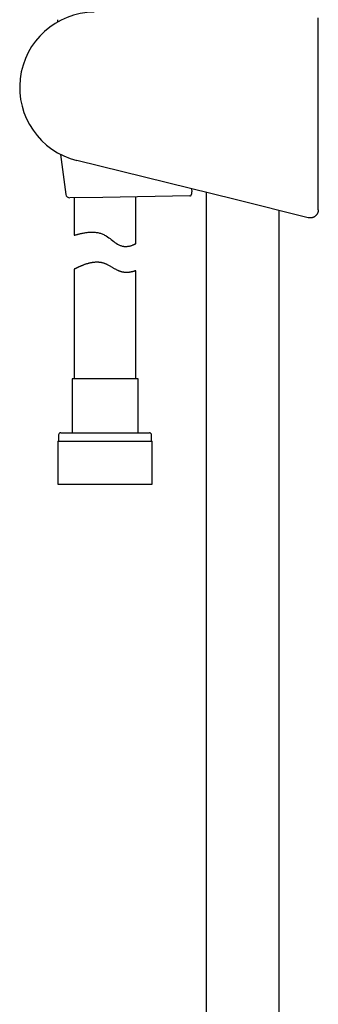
# Model space of a CAD drawing. Header units: millimetres. Extents: x 8 to 806, y 12 to 1720.
# Tile 59 of 131: x 90 to 163, y 1154 to 1393. Entities that reach past the tile are written whole.
import ezdxf

# ---------------------------------------------------------------- set-up
doc = ezdxf.new("R2010")
doc.units = ezdxf.units.MM

msp = doc.modelspace()

# ---------------------------------------------------------------- linework, layer by layer
at = {"color": 7, "linetype": 'Continuous', "lineweight": 30}
for p, q in [((99.48, 1393.01), (99.5, 1392.43)), ((162.99, 1346.78), (162.99, 1393.49)), ((100.27, 1360.25), (101.55, 1350.53)), ((142.74, 1349.24), (104.23, 1358.77)), ((132.14, 1351.86), (132.23, 1351.14)), ((135.7, 1350.98), (135.7, 1088.79)), ((110.54, 1349.79), (102.55, 1349.66)), ((103.6, 1349.68), (103.6, 1340.58)), ((131.7, 1350.14), (110.54, 1349.79)), ((118.6, 1338.55), (118.6, 1349.92)), ((160.51, 1344.84), (142.74, 1349.24)), ((153.5, 1088.79), (153.5, 1346.58)), ((162.99, 1346.78), (162.99, 1346.78)), ((103.6, 1332.33), (103.6, 1305.65)), ((118.6, 1305.65), (118.6, 1331.96)), ((103.05, 1305.65), (103.05, 1292.53)), ((119.15, 1305.65), (103.05, 1305.65)), ((119.15, 1292.53), (119.15, 1305.65)), ((99.8, 1292.03), (99.8, 1290.53)), ((100.3, 1292.53), (121.9, 1292.53)), ((122.4, 1290.53), (122.4, 1292.03)), ((99.63, 1290.53), (99.63, 1280.03)), ((99.63, 1290.53), (122.58, 1290.53)), ((122.58, 1280.03), (122.58, 1290.53)), ((99.63, 1280.03), (122.58, 1280.03))]:
    msp.add_line(p, q, dxfattribs=at)
at = {"color": 7, "linetype": 'Continuous', "lineweight": 30, "flags": 128}
msp.add_lwpolyline([(103.6, 1340.58), (103.61, 1340.58), (103.63, 1340.59), (103.66, 1340.6), (103.71, 1340.61), (103.76, 1340.63), (103.83, 1340.65), (103.91, 1340.67), (104, 1340.69), (104.1, 1340.72), (104.22, 1340.75), (104.35, 1340.79), (104.49, 1340.82), (104.63, 1340.86), (104.79, 1340.9), (104.96, 1340.94), (105.14, 1340.99), (105.34, 1341.03), (105.54, 1341.07), (105.75, 1341.11), (105.98, 1341.15), (106.21, 1341.19), (106.45, 1341.23), (106.7, 1341.26), (106.97, 1341.29), (107.24, 1341.32), (107.52, 1341.33), (107.81, 1341.34), (108.11, 1341.34), (108.31, 1341.33), (108.51, 1341.32), (108.72, 1341.3), (108.92, 1341.28), (109.13, 1341.25), (109.34, 1341.21), (109.55, 1341.17), (109.77, 1341.12), (109.97, 1341.06), (110.17, 1340.99), (110.38, 1340.92), (110.58, 1340.83), (110.78, 1340.74), (110.98, 1340.64), (111.18, 1340.54), (111.37, 1340.42), (111.69, 1340.21), (112, 1339.99), (112.3, 1339.76), (112.6, 1339.53), (112.9, 1339.3), (113.21, 1339.06), (113.51, 1338.84), (113.82, 1338.62), (114.12, 1338.43), (114.28, 1338.34), (114.43, 1338.26), (114.59, 1338.18), (114.75, 1338.11), (114.92, 1338.05), (115.08, 1337.99), (115.24, 1337.95), (115.39, 1337.92), (115.55, 1337.89), (115.7, 1337.87), (115.86, 1337.86), (116, 1337.85), (116.3, 1337.85), (116.49, 1337.87), (116.67, 1337.89), (116.85, 1337.92), (117.02, 1337.95), (117.18, 1337.99), (117.34, 1338.03), (117.49, 1338.07), (117.63, 1338.12), (117.76, 1338.17), (117.89, 1338.21), (118, 1338.26), (118.11, 1338.31), (118.2, 1338.35), (118.29, 1338.39), (118.37, 1338.43), (118.44, 1338.46), (118.51, 1338.5), (118.56, 1338.52), (118.59, 1338.54), (118.6, 1338.55), (118.6, 1338.55)], dxfattribs=at)
at = {"color": 7, "linetype": 'Continuous', "lineweight": 30}
for centre, radius, start, end in [((108.63, 1376.55), 18.32, 90.6813, 256.095), ((102.54, 1350.66), 1, 187.4496, 270.9323), ((100.3, 1292.03), 0.5, 90, 180), ((121.9, 1292.03), 0.5, 0, 90)]:
    msp.add_arc(centre, radius, start, end, dxfattribs=at)
for points, knots in [([(131.7, 1350.14), (131.72, 1350.14), (131.76, 1350.14), (131.83, 1350.16), (131.89, 1350.19), (131.95, 1350.23), (132.01, 1350.28), (132.06, 1350.34), (132.1, 1350.4), (132.15, 1350.49), (132.19, 1350.6), (132.23, 1350.73), (132.25, 1350.87), (132.25, 1351.02), (132.24, 1351.11), (132.23, 1351.14)], [0, 0, 0, 0, 0.0736709, 0.1479663, 0.2243197, 0.3014279, 0.3665988, 0.4323184, 0.4999638, 0.5683735, 0.6576687, 0.7493799, 0.8387715, 0.9313666, 1, 1, 1, 1]), ([(162.99, 1346.78), (162.99, 1346.73), (162.99, 1346.62), (162.97, 1346.45), (162.93, 1346.28), (162.88, 1346.12), (162.82, 1345.96), (162.75, 1345.81), (162.66, 1345.67), (162.56, 1345.53), (162.45, 1345.41), (162.33, 1345.29), (162.2, 1345.18), (162.06, 1345.08), (161.91, 1345), (161.76, 1344.93), (161.6, 1344.87), (161.44, 1344.83), (161.27, 1344.8), (161.1, 1344.78), (160.93, 1344.78), (160.76, 1344.79), (160.62, 1344.81), (160.54, 1344.83), (160.51, 1344.84)], [0, 0, 0, 0, 0.0458416, 0.0916832, 0.1388566, 0.18603, 0.2318716, 0.2777132, 0.3248866, 0.37206, 0.4179017, 0.4637434, 0.5109169, 0.5580904, 0.6039326, 0.6497749, 0.6969489, 0.744123, 0.789966, 0.835809, 0.8829838, 0.9301587, 0.9777021, 1, 1, 1, 1]), ([(118.6, 1331.96), (118.6, 1331.96), (118.6, 1331.96), (118.58, 1331.96), (118.55, 1331.94), (118.51, 1331.93), (118.45, 1331.91), (118.38, 1331.89), (118.3, 1331.86), (118.2, 1331.83), (118.1, 1331.8), (117.98, 1331.76), (117.85, 1331.73), (117.71, 1331.69), (117.56, 1331.66), (117.4, 1331.63), (117.22, 1331.6), (117.05, 1331.57), (116.89, 1331.55), (116.73, 1331.54), (116.57, 1331.53), (116.4, 1331.52), (116.22, 1331.52), (116.04, 1331.53), (115.86, 1331.54), (115.67, 1331.57), (115.5, 1331.59), (115.34, 1331.62), (115.17, 1331.66), (115, 1331.71), (114.83, 1331.76), (114.65, 1331.82), (114.48, 1331.89), (114.27, 1331.98), (114.04, 1332.09), (113.78, 1332.22), (113.52, 1332.37), (113.26, 1332.52), (113, 1332.67), (112.73, 1332.83), (112.46, 1332.98), (112.16, 1333.16), (111.88, 1333.31), (111.62, 1333.44), (111.43, 1333.53), (111.23, 1333.61), (111.02, 1333.69), (110.82, 1333.76), (110.61, 1333.82), (110.4, 1333.87), (110.19, 1333.92), (109.97, 1333.95), (109.76, 1333.98), (109.55, 1334), (109.33, 1334.01), (109.11, 1334.02), (108.89, 1334.01), (108.66, 1334), (108.43, 1333.98), (108.19, 1333.96), (107.96, 1333.92), (107.74, 1333.89), (107.51, 1333.84), (107.29, 1333.79), (107.06, 1333.73), (106.82, 1333.67), (106.56, 1333.59), (106.31, 1333.51), (106.07, 1333.43), (105.84, 1333.34), (105.61, 1333.26), (105.4, 1333.17), (105.2, 1333.08), (105, 1333), (104.83, 1332.92), (104.66, 1332.84), (104.5, 1332.77), (104.35, 1332.7), (104.21, 1332.63), (104.09, 1332.57), (103.98, 1332.52), (103.89, 1332.47), (103.81, 1332.43), (103.74, 1332.4), (103.69, 1332.37), (103.65, 1332.35), (103.62, 1332.33), (103.6, 1332.32), (103.61, 1332.33), (103.61, 1332.33)], [0, 0, 0, 0, 0.012541, 0.025105, 0.037849, 0.050593, 0.063433, 0.076274, 0.089297, 0.102344, 0.114884, 0.127445, 0.140164, 0.152882, 0.165686, 0.17849, 0.191459, 0.204452, 0.214303, 0.224165, 0.234131, 0.244097, 0.254124, 0.264152, 0.274304, 0.284477, 0.292828, 0.301193, 0.309677, 0.318161, 0.326714, 0.335268, 0.34395, 0.352647, 0.365308, 0.378003, 0.390863, 0.403724, 0.416653, 0.429582, 0.442631, 0.455694, 0.473342, 0.482244, 0.491145, 0.5001, 0.509054, 0.51812, 0.527209, 0.536032, 0.544876, 0.553872, 0.562867, 0.571944, 0.58102, 0.590245, 0.599488, 0.609752, 0.620038, 0.630467, 0.640896, 0.651396, 0.661895, 0.672524, 0.683168, 0.696513, 0.709883, 0.723434, 0.736986, 0.750631, 0.764277, 0.778103, 0.791954, 0.805393, 0.818854, 0.832388, 0.845946, 0.859796, 0.873674, 0.887641, 0.901639, 0.914466, 0.927319, 0.940382, 0.953445, 0.966624, 0.979803, 0.993208, 1, 1, 1, 1])]:
    msp.add_open_spline(points, degree=3, knots=knots, dxfattribs=at)

doc.saveas('drawing.dxf')
